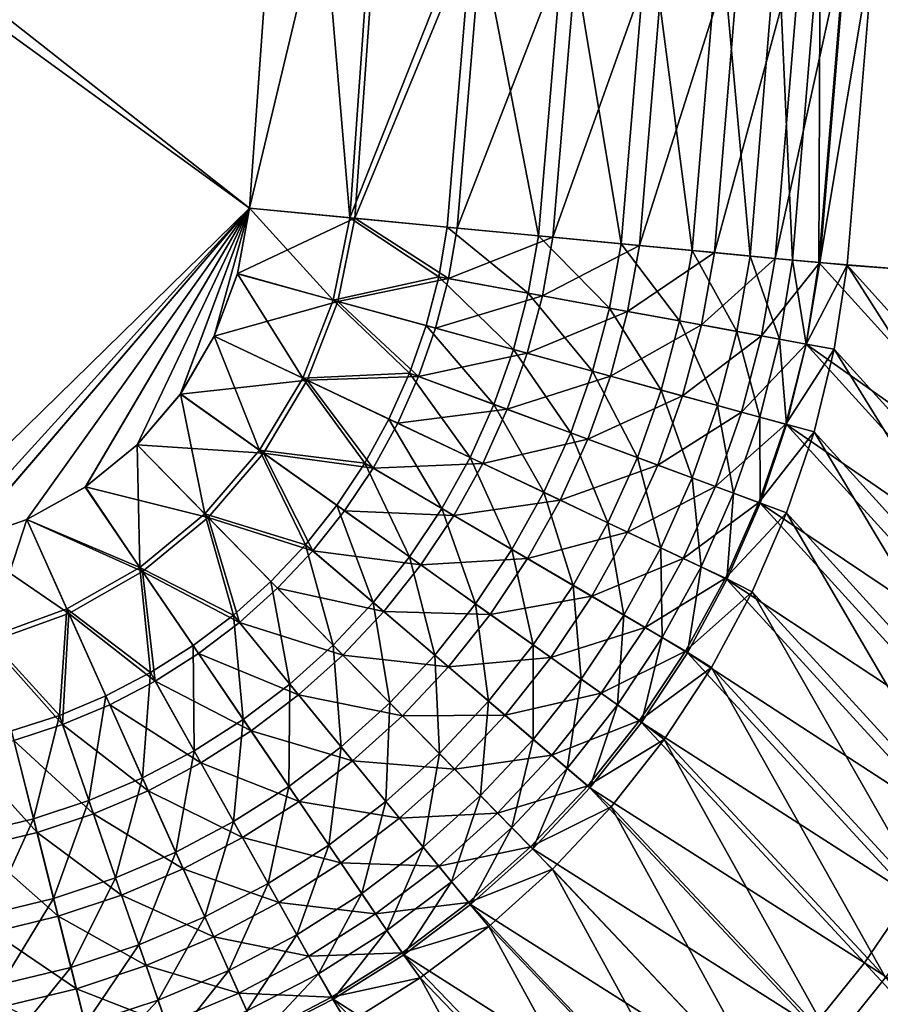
# Model space of a CAD drawing. Header units: metres. Extents: x 0 to 1050, y 0 to 700.
# Tile 30 of 50: x 823 to 912, y 136 to 238. Entities that reach past the tile are written whole.
import ezdxf

# ---------------------------------------------------------------- set-up
doc = ezdxf.new("R2010")
doc.units = ezdxf.units.M

msp = doc.modelspace()

# ---------------------------------------------------------------- linework, layer by layer
at = {"layer": 'None'}
for points in [[(846.656677, 218.086945, -350), (716.386536, 320.448517, -350), (810.333679, 182.5448, -350)], [(846.656677, 218.086945, -350), (851.367981, 283.968689, -350), (716.386536, 320.448517, -350)], [(851.36261, 283.897125, -353), (846.656677, 218.086914, -353), (711.188721, 316.646027, -353)], [(846.656677, 218.086914, -353), (810.333679, 182.5448, -353), (711.188721, 316.646027, -353)], [(851.367981, 283.968689, -350), (846.656677, 218.086945, -350), (857.028442, 217.09668, -349.08847)], [(846.656677, 218.086914, -353), (851.36261, 283.897125, -353), (862.277588, 283.449066, -352.040649)], [(857.530151, 217.048782, -352.045868), (846.656677, 218.086914, -353), (862.277588, 283.449066, -352.040649)], [(861.758057, 283.473816, -349.086334), (851.367981, 283.968689, -350), (857.028442, 217.09668, -349.08847)], [(861.758057, 283.473816, -349.086334), (857.028442, 217.09668, -349.08847), (869.873108, 249.535004, -346.381561)], [(857.530151, 217.048782, -352.045868), (862.277588, 283.449066, -352.040649), (870.896545, 249.461823, -349.200623)], [(956.831421, 208.331894, -8.263518), (960.556335, 255.43721, -8.263518), (908.342224, 246.785065, -300.418884)], [(963.080627, 255.46814, -11.263518), (959.36438, 208.377533, -11.263518), (911.289124, 246.574326, -300.93985)], [(857.028442, 217.09668, -349.08847), (867.085022, 216.136536, -346.381561), (869.873108, 249.535004, -346.381561)], [(868.106445, 216.039017, -349.200623), (857.530151, 217.048782, -352.045868), (870.896545, 249.461823, -349.200623)], [(869.873108, 249.535004, -346.381561), (867.085022, 216.136536, -346.381561), (876.520874, 215.235641, -341.961517)], [(868.106445, 216.039017, -349.200623), (870.896545, 249.461823, -349.200623), (880.827515, 248.751633, -344.556213)], [(879.331177, 248.858643, -341.958313), (869.873108, 249.535004, -346.381561), (876.520874, 215.235641, -341.961517)], [(878.01825, 215.092682, -344.55719), (868.106445, 216.039017, -349.200623), (880.827515, 248.751633, -344.556213)], [(879.331177, 248.858643, -341.958313), (876.520874, 215.235641, -341.961517), (885.049377, 214.421402, -335.962677)], [(878.01825, 215.092682, -344.55719), (880.827515, 248.751633, -344.556213), (889.796631, 248.110245, -338.260803)], [(887.873169, 248.247787, -335.962677), (879.331177, 248.858643, -341.958313), (885.049377, 214.421402, -335.962677)], [(886.968994, 214.238113, -338.260803), (878.01825, 215.092682, -344.55719), (889.796631, 248.110245, -338.260803)], [(887.873169, 248.247787, -335.962677), (885.049377, 214.421402, -335.962677), (892.411316, 213.718521, -328.567261)], [(886.968994, 214.238113, -338.260803), (889.796631, 248.110245, -338.260803), (897.538086, 247.556641, -330.498596)], [(894.695923, 213.500397, -330.499298), (886.968994, 214.238113, -338.260803), (897.538086, 247.556641, -330.498596)], [(895.246033, 247.720551, -328.570068), (887.873169, 248.247787, -335.962677), (892.411316, 213.718521, -328.567261)], [(895.246033, 247.720551, -328.570068), (892.411316, 213.718521, -328.567261), (898.382996, 213.148376, -320)], [(894.695923, 213.500397, -330.499298), (897.538086, 247.556641, -330.498596), (903.824829, 247.107071, -321.5)], [(901.233337, 247.292389, -320), (895.246033, 247.720551, -328.570068), (898.382996, 213.148376, -320)], [(900.969299, 212.901443, -321.5), (894.695923, 213.500397, -330.499298), (903.824829, 247.107071, -321.5)], [(901.233337, 247.292389, -320), (898.382996, 213.148376, -320), (902.78302, 212.728287, -310.52121)], [(900.969299, 212.901443, -321.5), (903.824829, 247.107071, -321.5), (908.454895, 246.775955, -311.529297)], [(905.595215, 212.459793, -311.531097), (900.969299, 212.901443, -321.5), (908.454895, 246.775955, -311.529297)], [(905.642944, 246.977051, -310.504089), (901.233337, 247.292389, -320), (902.78302, 212.728287, -310.52121)], [(902.78302, 212.728287, -310.52121), (905.477661, 212.471039, -300.418915), (905.642944, 246.977051, -310.504089)], [(905.477661, 212.471039, -300.418915), (908.342224, 246.785065, -300.418884), (905.642944, 246.977051, -310.504089)], [(908.342224, 246.785065, -300.418884), (905.477661, 212.471039, -300.418915), (956.831421, 208.331894, -8.263518)], [(908.454895, 246.775955, -311.529297), (911.289124, 246.574326, -300.93985), (905.595215, 212.459793, -311.531097)], [(911.289124, 246.574326, -300.93985), (908.418701, 212.190216, -300.93985), (905.595215, 212.459793, -311.531097)], [(911.289124, 246.574326, -300.93985), (959.36438, 208.377533, -11.263518), (908.418701, 212.190216, -300.93985)], [(814.897278, 183.145325, -350), (846.656677, 218.086945, -350), (810.333679, 182.5448, -350)], [(817.102295, 183.635345, -353), (810.333679, 182.5448, -353), (846.656677, 218.086914, -353)], [(814.897278, 183.145325, -350), (817.140991, 183.64064, -350), (846.656677, 218.086945, -350)], [(846.656677, 218.086914, -353), (823.643188, 185.898315, -353), (817.102295, 183.635345, -353)], [(817.140991, 183.64064, -350), (823.658997, 185.898819, -350), (846.656677, 218.086945, -350)], [(829.696167, 189.264359, -353), (823.643188, 185.898315, -353), (846.656677, 218.086914, -353)], [(846.656677, 218.086945, -350), (823.658997, 185.898819, -350), (829.682495, 189.257736, -350)], [(829.682495, 189.257736, -350), (835.031982, 193.635544, -350), (846.656677, 218.086945, -350)], [(835.034729, 193.63269, -353), (829.696167, 189.264359, -353), (846.656677, 218.086914, -353)], [(835.031982, 193.635544, -350), (839.524902, 198.888687, -350), (846.656677, 218.086945, -350)], [(846.656677, 218.086914, -353), (839.518066, 198.875061, -353), (835.034729, 193.63269, -353)], [(843.014771, 204.853439, -353), (839.518066, 198.875061, -353), (846.656677, 218.086914, -353)], [(846.656677, 218.086945, -350), (839.524902, 198.888687, -350), (843.01709, 204.843567, -350)], [(845.419312, 211.343658, -353), (843.014771, 204.853439, -353), (846.656677, 218.086914, -353)], [(843.01709, 204.843567, -350), (845.413147, 211.305023, -350), (846.656677, 218.086945, -350)], [(846.656677, 218.086945, -350), (845.413147, 211.305023, -350), (855.286926, 208.595001, -349.115112)], [(845.419312, 211.343658, -353), (846.656677, 218.086914, -353), (857.530151, 217.048782, -352.045868)], [(857.028442, 217.09668, -349.08847), (846.656677, 218.086945, -350), (855.286926, 208.595001, -349.115112)], [(855.78064, 208.459412, -352.070862), (845.419312, 211.343658, -353), (857.530151, 217.048782, -352.045868)], [(857.028442, 217.09668, -349.08847), (855.286926, 208.595001, -349.115112), (866.204102, 211.00206, -346.441528)], [(855.78064, 208.459412, -352.070862), (857.530151, 217.048782, -352.045868), (867.2052, 210.818619, -349.263611)], [(867.085022, 216.136536, -346.381561), (857.028442, 217.09668, -349.08847), (866.204102, 211.00206, -346.441528)], [(857.530151, 217.048782, -352.045868), (868.106445, 216.039017, -349.200623), (867.2052, 210.818619, -349.263611)], [(867.085022, 216.136536, -346.381561), (866.204102, 211.00206, -346.441528), (875.468384, 209.304657, -342.089966)], [(876.520874, 215.235641, -341.961517), (867.085022, 216.136536, -346.381561), (875.468384, 209.304657, -342.089966)], [(867.2052, 210.818619, -349.263611), (868.106445, 216.039017, -349.200623), (878.01825, 215.092682, -344.55719)], [(867.2052, 210.818619, -349.263611), (878.01825, 215.092682, -344.55719), (876.932678, 209.036346, -344.694489)], [(876.520874, 215.235641, -341.961517), (875.468384, 209.304657, -342.089966), (883.851074, 207.768417, -336.188324)], [(885.049377, 214.421402, -335.962677), (876.520874, 215.235641, -341.961517), (883.851074, 207.768417, -336.188324)], [(878.01825, 215.092682, -344.55719), (886.968994, 214.238113, -338.260803), (876.932678, 209.036346, -344.694489)], [(876.932678, 209.036346, -344.694489), (886.968994, 214.238113, -338.260803), (885.734497, 207.423294, -338.497742)], [(885.049377, 214.421402, -335.962677), (883.851074, 207.768417, -336.188324), (891.10791, 206.438004, -328.906372)], [(892.411316, 213.718521, -328.567261), (885.049377, 214.421402, -335.962677), (891.10791, 206.438004, -328.906372)], [(886.968994, 214.238113, -338.260803), (894.695923, 213.500397, -330.499298), (885.734497, 207.423294, -338.497742)], [(885.734497, 207.423294, -338.497742), (894.695923, 213.500397, -330.499298), (893.354187, 206.026352, -330.851715)], [(892.411316, 213.718521, -328.567261), (891.10791, 206.438004, -328.906372), (897.029602, 205.351685, -320.456696)], [(898.382996, 213.148376, -320), (892.411316, 213.718521, -328.567261), (897.029602, 205.351685, -320.456696)], [(894.695923, 213.500397, -330.499298), (900.969299, 212.901443, -321.5), (893.354187, 206.026352, -330.851715)], [(893.354187, 206.026352, -330.851715), (900.969299, 212.901443, -321.5), (899.572021, 204.885712, -321.979553)], [(898.382996, 213.148376, -320), (897.029602, 205.351685, -320.456696), (901.429504, 204.54364, -311.083252)], [(902.78302, 212.728287, -310.52121), (898.382996, 213.148376, -320), (901.429504, 204.54364, -311.083252)], [(900.969299, 212.901443, -321.5), (905.595215, 212.459793, -311.531097), (899.572021, 204.885712, -321.979553)], [(899.572021, 204.885712, -321.979553), (905.595215, 212.459793, -311.531097), (904.191895, 204.037262, -312.137421)], [(901.429504, 204.54364, -311.083252), (904.176086, 204.03334, -301.112976), (902.78302, 212.728287, -310.52121)], [(904.176086, 204.03334, -301.112976), (905.477661, 212.471039, -300.418915), (902.78302, 212.728287, -310.52121)], [(905.477661, 212.471039, -300.418915), (904.176086, 204.03334, -301.112976), (929.132263, 186.427917, -151.757828)], [(905.595215, 212.459793, -311.531097), (908.418701, 212.190216, -300.93985), (904.191895, 204.037262, -312.137421)], [(904.191895, 204.037262, -312.137421), (908.418701, 212.190216, -300.93985), (907.080261, 203.531128, -301.666138)], [(905.477661, 212.471039, -300.418915), (929.132263, 186.427917, -151.757828), (956.831421, 208.331894, -8.263518)], [(907.080261, 203.531128, -301.666138), (908.418701, 212.190216, -300.93985), (930.353027, 177.819626, -154.600739)], [(959.36438, 208.377533, -11.263518), (954.177673, 161.501785, -11.263506), (908.418701, 212.190216, -300.93985)], [(908.418701, 212.190216, -300.93985), (954.177673, 161.501785, -11.263506), (930.353027, 177.819626, -154.600739)], [(843.014771, 204.853439, -353), (845.419312, 211.343658, -353), (855.78064, 208.459412, -352.070862)], [(845.413147, 211.305023, -350), (843.01709, 204.843567, -350), (852.161438, 200.512878, -349.136261)], [(855.286926, 208.595001, -349.115112), (845.413147, 211.305023, -350), (852.161438, 200.512878, -349.136261)], [(866.204102, 211.00206, -346.441528), (855.286926, 208.595001, -349.115112), (864.90094, 205.95636, -346.494415)], [(855.78064, 208.459412, -352.070862), (867.2052, 210.818619, -349.263611), (865.875305, 205.688828, -349.319122)], [(866.204102, 211.00206, -346.441528), (864.90094, 205.95636, -346.494415), (873.929016, 203.478531, -342.206055)], [(867.2052, 210.818619, -349.263611), (876.932678, 209.036346, -344.694489), (865.875305, 205.688828, -349.319122)], [(875.468384, 209.304657, -342.089966), (866.204102, 211.00206, -346.441528), (873.929016, 203.478531, -342.206055)], [(876.932678, 209.036346, -344.694489), (875.354797, 203.087097, -344.816376), (865.875305, 205.688828, -349.319122)], [(875.468384, 209.304657, -342.089966), (873.929016, 203.478531, -342.206055), (882.111511, 201.232773, -336.387299)], [(875.354797, 203.087097, -344.816376), (876.932678, 209.036346, -344.694489), (885.734497, 207.423294, -338.497742)], [(883.851074, 207.768417, -336.188324), (875.468384, 209.304657, -342.089966), (882.111511, 201.232773, -336.387299)], [(852.61853, 200.296158, -352.093079), (843.014771, 204.853439, -353), (855.78064, 208.459412, -352.070862)], [(855.286926, 208.595001, -349.115112), (852.161438, 200.512878, -349.136261), (863.187073, 201.043518, -346.539734)], [(852.61853, 200.296158, -352.093079), (855.78064, 208.459412, -352.070862), (864.12854, 200.694427, -349.36673)], [(855.286926, 208.595001, -349.115112), (863.187073, 201.043518, -346.539734), (864.90094, 205.95636, -346.494415)], [(864.12854, 200.694427, -349.36673), (855.78064, 208.459412, -352.070862), (865.875305, 205.688828, -349.319122)], [(883.851074, 207.768417, -336.188324), (882.111511, 201.232773, -336.387299), (889.213684, 199.283524, -329.203033)], [(891.10791, 206.438004, -328.906372), (883.851074, 207.768417, -336.188324), (889.213684, 199.283524, -329.203033)], [(883.946411, 200.729034, -338.706665), (875.354797, 203.087097, -344.816376), (885.734497, 207.423294, -338.497742)], [(885.734497, 207.423294, -338.497742), (893.354187, 206.026352, -330.851715), (883.946411, 200.729034, -338.706665)], [(864.90094, 205.95636, -346.494415), (863.187073, 201.043518, -346.539734), (871.919617, 197.807205, -342.305542)], [(865.875305, 205.688828, -349.319122), (875.354797, 203.087097, -344.816376), (864.12854, 200.694427, -349.36673)], [(873.929016, 203.478531, -342.206055), (864.90094, 205.95636, -346.494415), (871.919617, 197.807205, -342.305542)], [(893.354187, 206.026352, -330.851715), (891.403687, 198.682312, -331.163177), (883.946411, 200.729034, -338.706665)], [(891.10791, 206.438004, -328.906372), (889.213684, 199.283524, -329.203033), (895.033752, 197.686157, -320.859741)], [(897.029602, 205.351685, -320.456696), (891.10791, 206.438004, -328.906372), (895.033752, 197.686157, -320.859741)], [(891.403687, 198.682312, -331.163177), (893.354187, 206.026352, -330.851715), (899.572021, 204.885712, -321.979553)], [(839.518066, 198.875061, -353), (843.014771, 204.853439, -353), (852.61853, 200.296158, -352.093079)], [(843.01709, 204.843567, -350), (839.524902, 198.888687, -350), (847.70282, 193.065781, -349.149109)], [(852.161438, 200.512878, -349.136261), (843.01709, 204.843567, -350), (847.70282, 193.065781, -349.149109)], [(897.514771, 197.005066, -322.40274), (891.403687, 198.682312, -331.163177), (899.572021, 204.885712, -321.979553)], [(897.029602, 205.351685, -320.456696), (895.033752, 197.686157, -320.859741), (899.391174, 196.490234, -311.594696)], [(901.429504, 204.54364, -311.083252), (897.029602, 205.351685, -320.456696), (899.391174, 196.490234, -311.594696)], [(899.572021, 204.885712, -321.979553), (904.191895, 204.037262, -312.137421), (897.514771, 197.005066, -322.40274)], [(904.191895, 204.037262, -312.137421), (902.090027, 195.749329, -312.674438), (897.514771, 197.005066, -322.40274)], [(899.391174, 196.490234, -311.594696), (902.153687, 195.716858, -301.727173), (901.429504, 204.54364, -311.083252)], [(902.153687, 195.716858, -301.727173), (904.176086, 204.03334, -301.112976), (901.429504, 204.54364, -311.083252)], [(904.191895, 204.037262, -312.137421), (907.080261, 203.531128, -301.666138), (902.090027, 195.749329, -312.674438)], [(904.176086, 204.03334, -301.112976), (902.153687, 195.716858, -301.727173), (927.644836, 178.191849, -152.879562)], [(904.176086, 204.03334, -301.112976), (927.644836, 178.191849, -152.879562), (929.132263, 186.427917, -151.757828)], [(875.354797, 203.087097, -344.816376), (873.297729, 197.29628, -344.920837), (864.12854, 200.694427, -349.36673)], [(873.929016, 203.478531, -342.206055), (871.919617, 197.807205, -342.305542), (879.84552, 194.86998, -336.557892)], [(873.297729, 197.29628, -344.920837), (875.354797, 203.087097, -344.816376), (883.946411, 200.729034, -338.706665)], [(882.111511, 201.232773, -336.387299), (873.929016, 203.478531, -342.206055), (879.84552, 194.86998, -336.557892)], [(907.080261, 203.531128, -301.666138), (904.993469, 194.980087, -302.30957), (902.090027, 195.749329, -312.674438)], [(904.993469, 194.980087, -302.30957), (907.080261, 203.531128, -301.666138), (928.107544, 169.451813, -155.618118)], [(928.107544, 169.451813, -155.618118), (907.080261, 203.531128, -301.666138), (930.353027, 177.819626, -154.600739)], [(852.161438, 200.512878, -349.136261), (861.070496, 196.292618, -346.577209), (863.187073, 201.043518, -346.539734)], [(861.973083, 195.864868, -349.406067), (852.61853, 200.296158, -352.093079), (864.12854, 200.694427, -349.36673)], [(863.187073, 201.043518, -346.539734), (861.070496, 196.292618, -346.577209), (869.449768, 192.323364, -342.387817)], [(864.12854, 200.694427, -349.36673), (873.297729, 197.29628, -344.920837), (861.973083, 195.864868, -349.406067)], [(871.919617, 197.807205, -342.305542), (863.187073, 201.043518, -346.539734), (869.449768, 192.323364, -342.387817)], [(881.619873, 194.212173, -338.885773), (873.297729, 197.29628, -344.920837), (883.946411, 200.729034, -338.706665)], [(882.111511, 201.232773, -336.387299), (879.84552, 194.86998, -336.557892), (886.740356, 192.315002, -329.457458)], [(883.946411, 200.729034, -338.706665), (891.403687, 198.682312, -331.163177), (881.619873, 194.212173, -338.885773)], [(889.213684, 199.283524, -329.203033), (882.111511, 201.232773, -336.387299), (886.740356, 192.315002, -329.457458)], [(848.111755, 192.774429, -352.106567), (839.518066, 198.875061, -353), (852.61853, 200.296158, -352.093079)], [(852.161438, 200.512878, -349.136261), (847.70282, 193.065781, -349.149109), (858.560852, 191.73027, -346.606567)], [(848.111755, 192.774429, -352.106567), (852.61853, 200.296158, -352.093079), (859.418701, 191.22699, -349.43689)], [(861.070496, 196.292618, -346.577209), (852.161438, 200.512878, -349.136261), (858.560852, 191.73027, -346.606567)], [(852.61853, 200.296158, -352.093079), (861.973083, 195.864868, -349.406067), (859.418701, 191.22699, -349.43689)], [(839.524902, 198.888687, -350), (835.031982, 193.635544, -350), (842.038269, 186.475296, -349.153412)], [(835.034729, 193.63269, -353), (839.518066, 198.875061, -353), (848.111755, 192.774429, -352.106567)], [(847.70282, 193.065781, -349.149109), (839.524902, 198.888687, -350), (842.038269, 186.475296, -349.153412)], [(891.403687, 198.682312, -331.163177), (888.859436, 191.529419, -331.430328), (881.619873, 194.212173, -338.885773)], [(889.213684, 199.283524, -329.203033), (886.740356, 192.315002, -329.457458), (892.410645, 190.213974, -321.20575)], [(888.859436, 191.529419, -331.430328), (891.403687, 198.682312, -331.163177), (897.514771, 197.005066, -322.40274)], [(895.033752, 197.686157, -320.859741), (889.213684, 199.283524, -329.203033), (892.410645, 190.213974, -321.20575)], [(871.919617, 197.807205, -342.305542), (869.449768, 192.323364, -342.387817), (877.063843, 188.716583, -336.698975)], [(879.84552, 194.86998, -336.557892), (871.919617, 197.807205, -342.305542), (877.063843, 188.716583, -336.698975)], [(895.033752, 197.686157, -320.859741), (892.410645, 190.213974, -321.20575), (896.683167, 188.631165, -312.034241)], [(899.391174, 196.490234, -311.594696), (895.033752, 197.686157, -320.859741), (896.683167, 188.631165, -312.034241)], [(873.297729, 197.29628, -344.920837), (870.771301, 191.697113, -345.007172), (861.973083, 195.864868, -349.406067)], [(870.771301, 191.697113, -345.007172), (873.297729, 197.29628, -344.920837), (881.619873, 194.212173, -338.885773)], [(894.813232, 189.323334, -322.766052), (888.859436, 191.529419, -331.430328), (897.514771, 197.005066, -322.40274)], [(897.514771, 197.005066, -322.40274), (902.090027, 195.749329, -312.674438), (894.813232, 189.323334, -322.766052)], [(896.683167, 188.631165, -312.034241), (899.421631, 187.58551, -302.255798), (899.391174, 196.490234, -311.594696)], [(899.421631, 187.58551, -302.255798), (902.153687, 195.716858, -301.727173), (899.391174, 196.490234, -311.594696)], [(861.070496, 196.292618, -346.577209), (858.560852, 191.73027, -346.606567), (866.530579, 187.056702, -342.452301)], [(861.973083, 195.864868, -349.406067), (870.771301, 191.697113, -345.007172), (859.418701, 191.22699, -349.43689)], [(869.449768, 192.323364, -342.387817), (861.070496, 196.292618, -346.577209), (866.530579, 187.056702, -342.452301)], [(902.090027, 195.749329, -312.674438), (899.299377, 187.661362, -313.135956), (894.813232, 189.323334, -322.766052)], [(902.090027, 195.749329, -312.674438), (904.993469, 194.980087, -302.30957), (899.299377, 187.661362, -313.135956)], [(902.153687, 195.716858, -301.727173), (899.421631, 187.58551, -302.255798), (925.464172, 170.068954, -153.867004)], [(902.153687, 195.716858, -301.727173), (925.464172, 170.068954, -153.867004), (927.644836, 178.191849, -152.879562)], [(879.84552, 194.86998, -336.557892), (877.063843, 188.716583, -336.698975), (883.699463, 185.573288, -329.66806)], [(886.740356, 192.315002, -329.457458), (879.84552, 194.86998, -336.557892), (883.699463, 185.573288, -329.66806)], [(904.993469, 194.980087, -302.30957), (902.16333, 186.585602, -302.865204), (899.299377, 187.661362, -313.135956)], [(902.16333, 186.585602, -302.865204), (904.993469, 194.980087, -302.30957), (925.166931, 161.272156, -156.493988)], [(925.166931, 161.272156, -156.493988), (904.993469, 194.980087, -302.30957), (928.107544, 169.451813, -155.618118)], [(835.031982, 193.635544, -350), (829.682495, 189.257736, -350), (835.326111, 180.955566, -349.14917)], [(829.696167, 189.264359, -353), (835.034729, 193.63269, -353), (842.388611, 186.117294, -352.111084)], [(842.038269, 186.475296, -349.153412), (835.031982, 193.635544, -350), (835.326111, 180.955566, -349.14917)], [(842.388611, 186.117294, -352.111084), (835.034729, 193.63269, -353), (848.111755, 192.774429, -352.106567)], [(878.765991, 187.909973, -339.033905), (870.771301, 191.697113, -345.007172), (881.619873, 194.212173, -338.885773)], [(881.619873, 194.212173, -338.885773), (888.859436, 191.529419, -331.430328), (878.765991, 187.909973, -339.033905)], [(847.70282, 193.065781, -349.149109), (842.038269, 186.475296, -349.153412), (852.438782, 183.298767, -346.640411)], [(842.388611, 186.117294, -352.111084), (848.111755, 192.774429, -352.106567), (853.190979, 182.655457, -349.472412)], [(858.560852, 191.73027, -346.606567), (847.70282, 193.065781, -349.149109), (855.676636, 187.388031, -346.627655)], [(847.70282, 193.065781, -349.149109), (852.438782, 183.298767, -346.640411), (855.676636, 187.388031, -346.627655)], [(853.190979, 182.655457, -349.472412), (848.111755, 192.774429, -352.106567), (856.484253, 186.812775, -349.459045)], [(848.111755, 192.774429, -352.106567), (859.418701, 191.22699, -349.43689), (856.484253, 186.812775, -349.459045)], [(858.560852, 191.73027, -346.606567), (855.676636, 187.388031, -346.627655), (863.183289, 182.042831, -342.498718)], [(866.530579, 187.056702, -342.452301), (858.560852, 191.73027, -346.606567), (863.183289, 182.042831, -342.498718)], [(870.771301, 191.697113, -345.007172), (867.786865, 186.319717, -345.07489), (859.418701, 191.22699, -349.43689)], [(869.449768, 192.323364, -342.387817), (866.530579, 187.056702, -342.452301), (873.778992, 182.806, -336.809662)], [(867.786865, 186.319717, -345.07489), (870.771301, 191.697113, -345.007172), (878.765991, 187.909973, -339.033905)], [(877.063843, 188.716583, -336.698975), (869.449768, 192.323364, -342.387817), (873.778992, 182.806, -336.809662)], [(888.859436, 191.529419, -331.430328), (885.733398, 184.609482, -331.651459), (878.765991, 187.909973, -339.033905)], [(886.740356, 192.315002, -329.457458), (883.699463, 185.573288, -329.66806), (889.172546, 182.980682, -321.49234)], [(885.733398, 184.609482, -331.651459), (888.859436, 191.529419, -331.430328), (894.813232, 189.323334, -322.766052)], [(892.410645, 190.213974, -321.20575), (886.740356, 192.315002, -329.457458), (889.172546, 182.980682, -321.49234)], [(859.418701, 191.22699, -349.43689), (867.786865, 186.319717, -345.07489), (856.484253, 186.812775, -349.459045)], [(892.410645, 190.213974, -321.20575), (889.172546, 182.980682, -321.49234), (893.317688, 181.01712, -312.398682)], [(896.683167, 188.631165, -312.034241), (892.410645, 190.213974, -321.20575), (893.317688, 181.01712, -312.398682)], [(823.643188, 185.898315, -353), (829.696167, 189.264359, -353), (835.608459, 180.540359, -352.106598)], [(835.326111, 180.955566, -349.14917), (829.682495, 189.257736, -350), (823.658997, 185.898819, -350)], [(835.608459, 180.540359, -352.106598), (829.696167, 189.264359, -353), (842.388611, 186.117294, -352.111084)], [(877.063843, 188.716583, -336.698975), (873.778992, 182.806, -336.809662), (880.104858, 179.096161, -329.833405)], [(883.699463, 185.573288, -329.66806), (877.063843, 188.716583, -336.698975), (880.104858, 179.096161, -329.833405)], [(891.480103, 181.887238, -323.066956), (885.733398, 184.609482, -331.651459), (894.813232, 189.323334, -322.766052)], [(894.813232, 189.323334, -322.766052), (899.299377, 187.661362, -313.135956), (891.480103, 181.887238, -323.066956)], [(893.317688, 181.01712, -312.398682), (895.997009, 179.702255, -302.694275), (896.683167, 188.631165, -312.034241)], [(895.997009, 179.702255, -302.694275), (899.421631, 187.58551, -302.255798), (896.683167, 188.631165, -312.034241)], [(855.676636, 187.388031, -346.627655), (852.438782, 183.298767, -346.640411), (859.431824, 177.318909, -342.526794)], [(863.183289, 182.042831, -342.498718), (855.676636, 187.388031, -346.627655), (859.431824, 177.318909, -342.526794)], [(875.397705, 181.856461, -339.150146), (867.786865, 186.319717, -345.07489), (878.765991, 187.909973, -339.033905)], [(878.765991, 187.909973, -339.033905), (885.733398, 184.609482, -331.651459), (875.397705, 181.856461, -339.150146)], [(899.299377, 187.661362, -313.135956), (895.83252, 179.825485, -313.518616), (891.480103, 181.887238, -323.066956)], [(899.299377, 187.661362, -313.135956), (902.16333, 186.585602, -302.865204), (895.83252, 179.825485, -313.518616)], [(899.421631, 187.58551, -302.255798), (895.997009, 179.702255, -302.694275), (922.608826, 162.128754, -154.717117)], [(899.421631, 187.58551, -302.255798), (922.608826, 162.128754, -154.717117), (925.464172, 170.068954, -153.867004)], [(842.038269, 186.475296, -349.153412), (835.326111, 180.955566, -349.14917), (844.987976, 176.008408, -346.640472)], [(848.868225, 179.495316, -346.644684), (842.038269, 186.475296, -349.153412), (844.987976, 176.008408, -346.640472)], [(842.038269, 186.475296, -349.153412), (848.868225, 179.495316, -346.644684), (852.438782, 183.298767, -346.640411)], [(856.484253, 186.812775, -349.459045), (864.366211, 181.200302, -345.123657), (853.190979, 182.655457, -349.472412)], [(867.786865, 186.319717, -345.07489), (864.366211, 181.200302, -345.123657), (856.484253, 186.812775, -349.459045)], [(866.530579, 187.056702, -342.452301), (863.183289, 182.042831, -342.498718), (870.014954, 177.178116, -336.889404)], [(864.366211, 181.200302, -345.123657), (867.786865, 186.319717, -345.07489), (875.397705, 181.856461, -339.150146)], [(873.778992, 182.806, -336.809662), (866.530579, 187.056702, -342.452301), (870.014954, 177.178116, -336.889404)], [(902.16333, 186.585602, -302.865204), (898.61908, 178.429214, -303.327942), (895.83252, 179.825485, -313.518616)], [(898.61908, 178.429214, -303.327942), (902.16333, 186.585602, -302.865204), (921.551208, 153.35141, -157.219925)], [(921.551208, 153.35141, -157.219925), (902.16333, 186.585602, -302.865204), (925.166931, 161.272156, -156.493988)], [(817.102295, 183.635345, -353), (823.643188, 185.898315, -353), (827.990601, 176.198135, -352.09314)], [(819.635803, 173.710373, -349.115112), (823.658997, 185.898819, -350), (817.140991, 183.64064, -350)], [(819.635803, 173.710373, -349.115112), (827.783813, 176.659866, -349.136322), (823.658997, 185.898819, -350)], [(827.990601, 176.198135, -352.09314), (823.643188, 185.898315, -353), (835.608459, 180.540359, -352.106598)], [(827.783813, 176.659866, -349.136322), (835.326111, 180.955566, -349.14917), (823.658997, 185.898819, -350)], [(835.608459, 180.540359, -352.106598), (842.388611, 186.117294, -352.111084), (845.614746, 175.242416, -349.472473)], [(849.559998, 178.7883, -349.476929), (842.388611, 186.117294, -352.111084), (853.190979, 182.655457, -349.472412)], [(842.388611, 186.117294, -352.111084), (849.559998, 178.7883, -349.476929), (845.614746, 175.242416, -349.472473)], [(883.699463, 185.573288, -329.66806), (880.104858, 179.096161, -329.833405), (885.334229, 176.029205, -321.71756)], [(889.172546, 182.980682, -321.49234), (883.699463, 185.573288, -329.66806), (885.334229, 176.029205, -321.71756)], [(885.733398, 184.609482, -331.651459), (882.039856, 177.961121, -331.825073), (875.397705, 181.856461, -339.150146)], [(882.039856, 177.961121, -331.825073), (885.733398, 184.609482, -331.651459), (891.480103, 181.887238, -323.066956)], [(819.76062, 173.213882, -352.070892), (817.102295, 183.635345, -353), (827.990601, 176.198135, -352.09314)], [(852.438782, 183.298767, -346.640411), (848.868225, 179.495316, -346.644684), (855.300171, 172.922058, -342.536224)], [(859.431824, 177.318909, -342.526794), (852.438782, 183.298767, -346.640411), (855.300171, 172.922058, -342.536224)], [(853.190979, 182.655457, -349.472412), (860.533691, 176.376602, -345.153107), (849.559998, 178.7883, -349.476929)], [(864.366211, 181.200302, -345.123657), (860.533691, 176.376602, -345.153107), (853.190979, 182.655457, -349.472412)], [(873.778992, 182.806, -336.809662), (870.014954, 177.178116, -336.889404), (875.983215, 172.92804, -329.952606)], [(880.104858, 179.096161, -329.833405), (873.778992, 182.806, -336.809662), (875.983215, 172.92804, -329.952606)], [(889.172546, 182.980682, -321.49234), (885.334229, 176.029205, -321.71756), (889.310486, 173.696945, -312.685333)], [(893.317688, 181.01712, -312.398682), (889.172546, 182.980682, -321.49234), (889.310486, 173.696945, -312.685333)], [(863.183289, 182.042831, -342.498718), (859.431824, 177.318909, -342.526794), (865.798645, 171.874466, -336.937653)], [(870.014954, 177.178116, -336.889404), (863.183289, 182.042831, -342.498718), (865.798645, 171.874466, -336.937653)], [(871.53949, 176.092331, -339.233856), (864.366211, 181.200302, -345.123657), (875.397705, 181.856461, -339.150146)], [(875.397705, 181.856461, -339.150146), (882.039856, 177.961121, -331.825073), (871.53949, 176.092331, -339.233856)], [(887.530701, 174.740784, -323.303406), (882.039856, 177.961121, -331.825073), (891.480103, 181.887238, -323.066956)], [(891.480103, 181.887238, -323.066956), (895.83252, 179.825485, -313.518616), (887.530701, 174.740784, -323.303406)], [(836.425293, 170.071198, -346.606689), (835.326111, 180.955566, -349.14917), (827.783813, 176.659866, -349.136322)], [(827.990601, 176.198135, -352.09314), (835.608459, 180.540359, -352.106598), (836.90979, 169.202606, -349.437012)], [(844.987976, 176.008408, -346.640472), (835.326111, 180.955566, -349.14917), (840.829224, 172.860321, -346.627777)], [(835.326111, 180.955566, -349.14917), (836.425293, 170.071198, -346.606689), (840.829224, 172.860321, -346.627777)], [(836.90979, 169.202606, -349.437012), (835.608459, 180.540359, -352.106598), (841.38678, 172.040359, -349.459137)], [(835.608459, 180.540359, -352.106598), (845.614746, 175.242416, -349.472473), (841.38678, 172.040359, -349.459137)], [(860.533691, 176.376602, -345.153107), (864.366211, 181.200302, -345.123657), (871.53949, 176.092331, -339.233856)], [(889.310486, 173.696945, -312.685333), (891.902771, 172.128632, -303.039185), (893.317688, 181.01712, -312.398682)], [(891.902771, 172.128632, -303.039185), (895.997009, 179.702255, -302.694275), (893.317688, 181.01712, -312.398682)], [(848.868225, 179.495316, -346.644684), (844.987976, 176.008408, -346.640472), (850.814453, 168.887054, -342.526886)], [(855.300171, 172.922058, -342.536224), (848.868225, 179.495316, -346.644684), (850.814453, 168.887054, -342.526886)], [(895.83252, 179.825485, -313.518616), (891.70575, 172.291901, -313.81958), (887.530701, 174.740784, -323.303406)], [(895.83252, 179.825485, -313.518616), (898.61908, 178.429214, -303.327942), (891.70575, 172.291901, -313.81958)], [(895.997009, 179.702255, -302.694275), (891.902771, 172.128632, -303.039185), (919.098145, 154.439926, -155.421707)], [(895.997009, 179.702255, -302.694275), (919.098145, 154.439926, -155.421707), (922.608826, 162.128754, -154.717117)], [(849.559998, 178.7883, -349.476929), (856.313599, 171.886383, -345.163055), (845.614746, 175.242416, -349.472473)], [(860.533691, 176.376602, -345.153107), (856.313599, 171.886383, -345.163055), (849.559998, 178.7883, -349.476929)], [(880.104858, 179.096161, -329.833405), (875.983215, 172.92804, -329.952606), (880.924866, 169.408737, -321.879974)], [(885.334229, 176.029205, -321.71756), (880.104858, 179.096161, -329.833405), (880.924866, 169.408737, -321.879974)], [(898.61908, 178.429214, -303.327942), (894.393188, 170.596542, -303.692719), (891.70575, 172.291901, -313.81958)], [(894.393188, 170.596542, -303.692719), (898.61908, 178.429214, -303.327942), (917.283264, 145.756454, -157.788589)], [(917.283264, 145.756454, -157.788589), (898.61908, 178.429214, -303.327942), (921.551208, 153.35141, -157.219925)], [(859.431824, 177.318909, -342.526794), (855.300171, 172.922058, -342.536224), (861.156921, 166.9366, -336.953918)], [(865.798645, 171.874466, -336.937653), (859.431824, 177.318909, -342.526794), (861.156921, 166.9366, -336.953918)], [(870.014954, 177.178116, -336.889404), (865.798645, 171.874466, -336.937653), (871.364258, 167.115005, -330.02475)], [(875.983215, 172.92804, -329.952606), (870.014954, 177.178116, -336.889404), (871.364258, 167.115005, -330.02475)], [(882.039856, 177.961121, -331.825073), (877.806152, 171.62973, -331.950226), (871.53949, 176.092331, -339.233856)], [(877.806152, 171.62973, -331.950226), (882.039856, 177.961121, -331.825073), (887.530701, 174.740784, -323.303406)], [(827.783813, 176.659866, -349.136322), (819.635803, 173.710373, -349.115112), (827.013794, 165.64827, -346.539825)], [(819.76062, 173.213882, -352.070892), (827.990601, 176.198135, -352.09314), (827.342346, 164.699463, -349.366821)], [(831.809509, 167.661224, -346.577332), (827.783813, 176.659866, -349.136322), (827.013794, 165.64827, -346.539825)], [(827.990601, 176.198135, -352.09314), (832.217529, 166.749588, -349.406189), (827.342346, 164.699463, -349.366821)], [(831.809509, 167.661224, -346.577332), (836.425293, 170.071198, -346.606689), (827.783813, 176.659866, -349.136322)], [(832.217529, 166.749588, -349.406189), (827.990601, 176.198135, -352.09314), (836.90979, 169.202606, -349.437012)], [(856.313599, 171.886383, -345.163055), (860.533691, 176.376602, -345.153107), (867.218811, 170.659943, -339.284546)], [(867.218811, 170.659943, -339.284546), (860.533691, 176.376602, -345.153107), (871.53949, 176.092331, -339.233856)], [(844.987976, 176.008408, -346.640472), (840.829224, 172.860321, -346.627777), (846.010071, 165.239288, -342.498901)], [(845.614746, 175.242416, -349.472473), (851.732605, 167.764999, -345.153229), (841.38678, 172.040359, -349.459137)], [(850.814453, 168.887054, -342.526886), (844.987976, 176.008408, -346.640472), (846.010071, 165.239288, -342.498901)], [(856.313599, 171.886383, -345.163055), (851.732605, 167.764999, -345.153229), (845.614746, 175.242416, -349.472473)], [(871.53949, 176.092331, -339.233856), (877.806152, 171.62973, -331.950226), (867.218811, 170.659943, -339.284546)], [(885.334229, 176.029205, -321.71756), (880.924866, 169.408737, -321.879974), (884.692932, 166.724884, -312.892212)], [(889.310486, 173.696945, -312.685333), (885.334229, 176.029205, -321.71756), (884.692932, 166.724884, -312.892212)], [(882.994873, 167.934448, -323.473969), (877.806152, 171.62973, -331.950226), (887.530701, 174.740784, -323.303406)], [(887.530701, 174.740784, -323.303406), (891.70575, 172.291901, -313.81958), (882.994873, 167.934448, -323.473969)], [(827.013794, 165.64827, -346.539825), (819.635803, 173.710373, -349.115112), (822.064941, 164.041367, -346.494446)], [(822.311218, 163.061432, -349.319183), (819.76062, 173.213882, -352.070892), (827.342346, 164.699463, -349.366821)], [(884.692932, 166.724884, -312.892212), (887.167542, 164.924118, -303.288086), (889.310486, 173.696945, -312.685333)], [(887.167542, 164.924118, -303.288086), (891.902771, 172.128632, -303.039185), (889.310486, 173.696945, -312.685333)], [(840.829224, 172.860321, -346.627777), (836.425293, 170.071198, -346.606689), (840.924622, 162.001831, -342.452515)], [(846.010071, 165.239288, -342.498901), (840.829224, 172.860321, -346.627777), (840.924622, 162.001831, -342.452515)], [(855.300171, 172.922058, -342.536224), (850.814453, 168.887054, -342.526886), (856.119263, 162.403427, -336.937805)], [(861.156921, 166.9366, -336.953918), (855.300171, 172.922058, -342.536224), (856.119263, 162.403427, -336.937805)], [(875.983215, 172.92804, -329.952606), (871.364258, 167.115005, -330.02475), (875.977173, 163.17009, -321.978394)], [(880.924866, 169.408737, -321.879974), (875.983215, 172.92804, -329.952606), (875.977173, 163.17009, -321.978394)], [(891.70575, 172.291901, -313.81958), (886.951355, 165.116394, -314.036804), (882.994873, 167.934448, -323.473969)], [(891.70575, 172.291901, -313.81958), (894.393188, 170.596542, -303.692719), (886.951355, 165.116394, -314.036804)], [(891.902771, 172.128632, -303.039185), (887.167542, 164.924118, -303.288086), (914.954468, 147.067368, -155.973633)], [(891.902771, 172.128632, -303.039185), (914.954468, 147.067368, -155.973633), (919.098145, 154.439926, -155.421707)], [(841.38678, 172.040359, -349.459137), (846.82666, 164.038315, -345.12381), (836.90979, 169.202606, -349.437012)], [(851.732605, 167.764999, -345.153229), (846.82666, 164.038315, -345.12381), (841.38678, 172.040359, -349.459137)], [(851.732605, 167.764999, -345.153229), (856.313599, 171.886383, -345.163055), (862.463196, 165.601654, -339.301605)], [(862.463196, 165.601654, -339.301605), (856.313599, 171.886383, -345.163055), (867.218811, 170.659943, -339.284546)], [(865.798645, 171.874466, -336.937653), (861.156921, 166.9366, -336.953918), (866.277893, 161.703156, -330.049072)], [(871.364258, 167.115005, -330.02475), (865.798645, 171.874466, -336.937653), (866.277893, 161.703156, -330.049072)], [(877.806152, 171.62973, -331.950226), (873.062744, 165.662491, -332.026001), (867.218811, 170.659943, -339.284546)], [(873.062744, 165.662491, -332.026001), (877.806152, 171.62973, -331.950226), (882.994873, 167.934448, -323.473969)], [(836.425293, 170.071198, -346.606689), (831.809509, 167.661224, -346.577332), (835.595764, 159.197723, -342.388031)], [(840.924622, 162.001831, -342.452515), (836.425293, 170.071198, -346.606689), (835.595764, 159.197723, -342.388031)], [(867.218811, 170.659943, -339.284546), (873.062744, 165.662491, -332.026001), (862.463196, 165.601654, -339.301605)], [(894.393188, 170.596542, -303.692719), (889.51825, 163.170898, -303.954651), (886.951355, 165.116394, -314.036804)], [(889.51825, 163.170898, -303.954651), (894.393188, 170.596542, -303.692719), (912.397888, 138.538864, -158.197037)], [(912.397888, 138.538864, -158.197037), (894.393188, 170.596542, -303.692719), (917.283264, 145.756454, -157.788589)], [(836.90979, 169.202606, -349.437012), (841.634094, 160.729797, -345.075134), (832.217529, 166.749588, -349.406189)], [(846.82666, 164.038315, -345.12381), (841.634094, 160.729797, -345.075134), (836.90979, 169.202606, -349.437012)], [(880.924866, 169.408737, -321.879974), (875.977173, 163.17009, -321.978394), (879.50061, 160.156555, -313.017639)], [(884.692932, 166.724884, -312.892212), (880.924866, 169.408737, -321.879974), (879.50061, 160.156555, -313.017639)], [(850.814453, 168.887054, -342.526886), (846.010071, 165.239288, -342.498901), (850.725159, 158.303513, -336.889648)], [(856.119263, 162.403427, -336.937805), (850.814453, 168.887054, -342.526886), (850.725159, 158.303513, -336.889648)], [(831.809509, 167.661224, -346.577332), (827.013794, 165.64827, -346.539825), (830.05957, 156.847488, -342.305725)], [(835.595764, 159.197723, -342.388031), (831.809509, 167.661224, -346.577332), (830.05957, 156.847488, -342.305725)], [(846.82666, 164.038315, -345.12381), (851.732605, 167.764999, -345.153229), (857.302673, 160.957214, -339.284668)], [(857.302673, 160.957214, -339.284668), (851.732605, 167.764999, -345.153229), (862.463196, 165.601654, -339.301605)], [(871.364258, 167.115005, -330.02475), (866.277893, 161.703156, -330.049072), (870.523743, 157.364029, -322.011536)], [(875.977173, 163.17009, -321.978394), (871.364258, 167.115005, -330.02475), (870.523743, 157.364029, -322.011536)], [(877.90625, 161.520325, -323.577301), (873.062744, 165.662491, -332.026001), (882.994873, 167.934448, -323.473969)], [(882.994873, 167.934448, -323.473969), (886.951355, 165.116394, -314.036804), (877.90625, 161.520325, -323.577301)], [(832.217529, 166.749588, -349.406189), (836.193115, 157.862946, -345.007416), (827.342346, 164.699463, -349.366821)], [(841.634094, 160.729797, -345.075134), (836.193115, 157.862946, -345.007416), (832.217529, 166.749588, -349.406189)], [(861.156921, 166.9366, -336.953918), (856.119263, 162.403427, -336.937805), (860.756714, 156.735687, -330.024933)], [(866.277893, 161.703156, -330.049072), (861.156921, 166.9366, -336.953918), (860.756714, 156.735687, -330.024933)], [(879.50061, 160.156555, -313.017639), (881.82666, 158.145981, -303.438507), (884.692932, 166.724884, -312.892212)], [(881.82666, 158.145981, -303.438507), (887.167542, 164.924118, -303.288086), (884.692932, 166.724884, -312.892212)], [(827.013794, 165.64827, -346.539825), (822.064941, 164.041367, -346.494446), (824.346008, 154.961655, -342.206146)], [(830.05957, 156.847488, -342.305725), (827.013794, 165.64827, -346.539825), (824.346008, 154.961655, -342.206146)], [(846.010071, 165.239288, -342.498901), (840.924622, 162.001831, -342.452515), (845.016785, 154.662766, -336.809998)], [(850.725159, 158.303513, -336.889648), (846.010071, 165.239288, -342.498901), (845.016785, 154.662766, -336.809998)], [(862.463196, 165.601654, -339.301605), (867.84021, 160.106537, -332.051514), (857.302673, 160.957214, -339.284668)], [(873.062744, 165.662491, -332.026001), (867.84021, 160.106537, -332.051514), (862.463196, 165.601654, -339.301605)], [(867.84021, 160.106537, -332.051514), (873.062744, 165.662491, -332.026001), (877.90625, 161.520325, -323.577301)], [(886.951355, 165.116394, -314.036804), (881.605835, 158.35611, -314.168518), (877.90625, 161.520325, -323.577301)], [(886.951355, 165.116394, -314.036804), (889.51825, 163.170898, -303.954651), (881.605835, 158.35611, -314.168518)], [(887.167542, 164.924118, -303.288086), (881.82666, 158.145981, -303.438507), (910.211548, 140.061142, -156.370071)], [(887.167542, 164.924118, -303.288086), (910.211548, 140.061142, -156.370071), (914.954468, 147.067368, -155.973633)], [(824.346008, 154.961655, -342.206146), (822.064941, 164.041367, -346.494446), (818.487854, 153.549149, -342.090027)], [(827.342346, 164.699463, -349.366821), (830.540466, 155.458649, -344.921021), (822.311218, 163.061432, -349.319183)], [(836.193115, 157.862946, -345.007416), (830.540466, 155.458649, -344.921021), (827.342346, 164.699463, -349.366821)], [(841.634094, 160.729797, -345.075134), (846.82666, 164.038315, -345.12381), (851.777588, 156.755753, -339.234131)], [(851.777588, 156.755753, -339.234131), (846.82666, 164.038315, -345.12381), (857.302673, 160.957214, -339.284668)], [(817.153809, 161.843246, -349.263611), (822.311218, 163.061432, -349.319183), (824.70636, 153.52774, -344.816467)], [(822.311218, 163.061432, -349.319183), (830.540466, 155.458649, -344.921021), (824.70636, 153.52774, -344.816467)], [(875.977173, 163.17009, -321.978394), (870.523743, 157.364029, -322.011536), (873.76886, 154.047592, -313.059906)], [(879.50061, 160.156555, -313.017639), (875.977173, 163.17009, -321.978394), (873.76886, 154.047592, -313.059906)], [(889.51825, 163.170898, -303.954651), (884.031738, 156.208832, -304.111877), (881.605835, 158.35611, -314.168518)], [(884.031738, 156.208832, -304.111877), (889.51825, 163.170898, -303.954651), (906.932983, 131.746323, -158.443451)], [(906.932983, 131.746323, -158.443451), (889.51825, 163.170898, -303.954651), (912.397888, 138.538864, -158.197037)], [(840.924622, 162.001831, -342.452515), (835.595764, 159.197723, -342.388031), (839.036255, 151.507111, -336.69928)], [(845.016785, 154.662766, -336.809998), (840.924622, 162.001831, -342.452515), (839.036255, 151.507111, -336.69928)], [(856.119263, 162.403427, -336.937805), (850.725159, 158.303513, -336.889648), (854.844604, 152.244293, -329.952911)], [(860.756714, 156.735687, -330.024933), (856.119263, 162.403427, -336.937805), (854.844604, 152.244293, -329.952911)], [(824.70636, 153.52774, -344.816467), (818.724243, 152.079361, -344.694519), (817.153809, 161.843246, -349.263611)], [(857.302673, 160.957214, -339.284668), (862.171936, 155.006088, -332.026184), (851.777588, 156.755753, -339.234131)], [(867.84021, 160.106537, -332.051514), (862.171936, 155.006088, -332.026184), (857.302673, 160.957214, -339.284668)], [(866.277893, 161.703156, -330.049072), (860.756714, 156.735687, -330.024933), (864.600464, 152.038177, -321.978607)], [(870.523743, 157.364029, -322.011536), (866.277893, 161.703156, -330.049072), (864.600464, 152.038177, -321.978607)], [(872.29834, 155.550461, -323.612122), (867.84021, 160.106537, -332.051514), (877.90625, 161.520325, -323.577301)], [(877.90625, 161.520325, -323.577301), (881.605835, 158.35611, -314.168518), (872.29834, 155.550461, -323.612122)], [(836.193115, 157.862946, -345.007416), (841.634094, 160.729797, -345.075134), (845.930908, 153.023788, -339.150482)], [(845.930908, 153.023788, -339.150482), (841.634094, 160.729797, -345.075134), (851.777588, 156.755753, -339.234131)], [(862.171936, 155.006088, -332.026184), (867.84021, 160.106537, -332.051514), (872.29834, 155.550461, -323.612122)], [(873.76886, 154.047592, -313.059906), (875.920898, 151.848206, -303.488831), (879.50061, 160.156555, -313.017639)], [(875.920898, 151.848206, -303.488831), (881.82666, 158.145981, -303.438507), (879.50061, 160.156555, -313.017639)], [(835.595764, 159.197723, -342.388031), (830.05957, 156.847488, -342.305725), (832.823914, 148.859665, -336.558136)], [(839.036255, 151.507111, -336.69928), (835.595764, 159.197723, -342.388031), (832.823914, 148.859665, -336.558136)], [(836.193115, 157.862946, -345.007416), (839.805664, 149.787827, -339.034241), (830.540466, 155.458649, -344.921021)], [(839.805664, 149.787827, -339.034241), (836.193115, 157.862946, -345.007416), (845.930908, 153.023788, -339.150482)], [(850.725159, 158.303513, -336.889648), (845.016785, 154.662766, -336.809998), (848.588318, 148.257706, -329.833832)], [(854.844604, 152.244293, -329.952911), (850.725159, 158.303513, -336.889648), (848.588318, 148.257706, -329.833832)], [(881.605835, 158.35611, -314.168518), (875.705688, 152.068207, -314.212891), (872.29834, 155.550461, -323.612122)], [(881.605835, 158.35611, -314.168518), (884.031738, 156.208832, -304.111877), (875.705688, 152.068207, -314.212891)], [(881.82666, 158.145981, -303.438507), (875.920898, 151.848206, -303.488831), (904.906067, 133.467529, -156.609222)], [(881.82666, 158.145981, -303.438507), (904.906067, 133.467529, -156.609222), (910.211548, 140.061142, -156.370071)], [(830.05957, 156.847488, -342.305725), (824.346008, 154.961655, -342.206146), (826.413452, 146.73233, -336.387482)], [(832.823914, 148.859665, -336.558136), (830.05957, 156.847488, -342.305725), (826.413452, 146.73233, -336.387482)], [(870.523743, 157.364029, -322.011536), (864.600464, 152.038177, -321.978607), (867.536743, 148.450043, -313.017853)], [(873.76886, 154.047592, -313.059906), (870.523743, 157.364029, -322.011536), (867.536743, 148.450043, -313.017853)], [(851.777588, 156.755753, -339.234131), (856.102966, 150.393585, -331.950562), (845.930908, 153.023788, -339.150482)], [(862.171936, 155.006088, -332.026184), (856.102966, 150.393585, -331.950562), (851.777588, 156.755753, -339.234131)], [(860.756714, 156.735687, -330.024933), (854.844604, 152.244293, -329.952911), (858.255737, 147.227264, -321.880371)], [(864.600464, 152.038177, -321.978607), (860.756714, 156.735687, -330.024933), (858.255737, 147.227264, -321.880371)], [(884.031738, 156.208832, -304.111877), (877.973877, 149.750061, -304.164368), (875.705688, 152.068207, -314.212891)], [(877.973877, 149.750061, -304.164368), (884.031738, 156.208832, -304.111877), (900.926147, 125.426575, -158.525986)], [(900.926147, 125.426575, -158.525986), (884.031738, 156.208832, -304.111877), (906.932983, 131.746323, -158.443451)], [(824.346008, 154.961655, -342.206146), (818.487854, 153.549149, -342.090027), (819.841553, 145.135101, -336.188416)], [(826.413452, 146.73233, -336.387482), (824.346008, 154.961655, -342.206146), (819.841553, 145.135101, -336.188416)], [(824.70636, 153.52774, -344.816467), (830.540466, 155.458649, -344.921021), (833.442993, 147.071457, -338.886047)], [(830.540466, 155.458649, -344.921021), (839.805664, 149.787827, -339.034241), (833.442993, 147.071457, -338.886047)], [(856.102966, 150.393585, -331.950562), (862.171936, 155.006088, -332.026184), (866.207947, 150.073715, -323.577515)], [(866.207947, 150.073715, -323.577515), (862.171936, 155.006088, -332.026184), (872.29834, 155.550461, -323.612122)], [(872.29834, 155.550461, -323.612122), (875.705688, 152.068207, -314.212891), (866.207947, 150.073715, -323.577515)], [(845.016785, 154.662766, -336.809998), (839.036255, 151.507111, -336.69928), (842.034607, 144.804733, -329.668488)], [(848.588318, 148.257706, -329.833832), (845.016785, 154.662766, -336.809998), (842.034607, 144.804733, -329.668488)], [(867.536743, 148.450043, -313.017853), (869.496277, 146.080688, -303.43866), (873.76886, 154.047592, -313.059906)], [(869.496277, 146.080688, -303.43866), (875.920898, 151.848206, -303.488831), (873.76886, 154.047592, -313.059906)], [(826.877197, 144.886948, -338.706848), (818.724243, 152.079361, -344.694519), (824.70636, 153.52774, -344.816467)], [(833.442993, 147.071457, -338.886047), (826.877197, 144.886948, -338.706848), (824.70636, 153.52774, -344.816467)], [(845.930908, 153.023788, -339.150482), (849.68103, 146.298508, -331.8255), (839.805664, 149.787827, -339.034241)], [(856.102966, 150.393585, -331.950562), (849.68103, 146.298508, -331.8255), (845.930908, 153.023788, -339.150482)], [(826.877197, 144.886948, -338.706848), (820.145691, 143.244614, -338.497833), (818.724243, 152.079361, -344.694519)], [(854.844604, 152.244293, -329.952911), (848.588318, 148.257706, -329.833832), (851.540955, 142.962875, -321.718048)], [(858.255737, 147.227264, -321.880371), (854.844604, 152.244293, -329.952911), (851.540955, 142.962875, -321.718048)], [(864.600464, 152.038177, -321.978607), (858.255737, 147.227264, -321.880371), (860.857117, 143.401703, -312.892639)], [(867.536743, 148.450043, -313.017853), (864.600464, 152.038177, -321.978607), (860.857117, 143.401703, -312.892639)], [(875.705688, 152.068207, -314.212891), (869.291016, 146.306183, -314.168762), (866.207947, 150.073715, -323.577515)], [(875.705688, 152.068207, -314.212891), (877.973877, 149.750061, -304.164368), (869.291016, 146.306183, -314.168762)], [(875.920898, 151.848206, -303.488831), (869.496277, 146.080688, -303.43866), (899.074585, 127.33284, -156.689346)], [(875.920898, 151.848206, -303.488831), (899.074585, 127.33284, -156.689346), (904.906067, 133.467529, -156.609222)], [(839.036255, 151.507111, -336.69928), (832.823914, 148.859665, -336.558136), (835.228455, 141.910965, -329.457825)], [(842.034607, 144.804733, -329.668488), (839.036255, 151.507111, -336.69928), (835.228455, 141.910965, -329.457825)], [(833.442993, 147.071457, -338.886047), (839.805664, 149.787827, -339.034241), (842.953979, 142.750336, -331.651917)], [(839.805664, 149.787827, -339.034241), (849.68103, 146.298508, -331.8255), (842.953979, 142.750336, -331.651917)], [(856.102966, 150.393585, -331.950562), (859.684692, 145.125732, -323.474365), (849.68103, 146.298508, -331.8255)], [(859.684692, 145.125732, -323.474365), (856.102966, 150.393585, -331.950562), (866.207947, 150.073715, -323.577515)], [(866.207947, 150.073715, -323.577515), (869.291016, 146.306183, -314.168762), (859.684692, 145.125732, -323.474365)], [(869.291016, 146.306183, -314.168762), (877.973877, 149.750061, -304.164368), (871.384949, 143.834, -304.112061)], [(871.384949, 143.834, -304.112061), (877.973877, 149.750061, -304.164368), (894.417114, 119.625397, -158.443451)], [(894.417114, 119.625397, -158.443451), (877.973877, 149.750061, -304.164368), (900.926147, 125.426575, -158.525986)], [(832.823914, 148.859665, -336.558136), (826.413452, 146.73233, -336.387482), (828.207886, 139.589478, -329.203278)], [(835.228455, 141.910965, -329.457825), (832.823914, 148.859665, -336.558136), (828.207886, 139.589478, -329.203278)], [(848.588318, 148.257706, -329.833832), (842.034607, 144.804733, -329.668488), (844.507751, 139.276535, -321.492889)], [(851.540955, 142.962875, -321.718048), (848.588318, 148.257706, -329.833832), (844.507751, 139.276535, -321.492889)], [(860.857117, 143.401703, -312.892639), (862.603699, 140.888397, -303.288361), (867.536743, 148.450043, -313.017853)], [(862.603699, 140.888397, -303.288361), (869.496277, 146.080688, -303.43866), (867.536743, 148.450043, -313.017853)], [(826.413452, 146.73233, -336.387482), (819.841553, 145.135101, -336.188416), (821.013977, 137.851059, -328.906525)], [(828.207886, 139.589478, -329.203278), (826.413452, 146.73233, -336.387482), (821.013977, 137.851059, -328.906525)], [(835.967834, 139.77533, -331.430725), (826.877197, 144.886948, -338.706848), (833.442993, 147.071457, -338.886047)], [(842.953979, 142.750336, -331.651917), (835.967834, 139.77533, -331.430725), (833.442993, 147.071457, -338.886047)], [(858.255737, 147.227264, -321.880371), (851.540955, 142.962875, -321.718048), (853.786316, 138.936813, -312.685913)], [(860.857117, 143.401703, -312.892639), (858.255737, 147.227264, -321.880371), (853.786316, 138.936813, -312.685913)], [(910.211548, 140.061142, -156.370071), (937.913269, 122.056129, -7.857856), (914.954468, 147.067368, -155.973633)], [(842.953979, 142.750336, -331.651917), (849.68103, 146.298508, -331.8255), (852.781372, 140.738937, -323.303955)], [(849.68103, 146.298508, -331.8255), (859.684692, 145.125732, -323.474365), (852.781372, 140.738937, -323.303955)], [(859.684692, 145.125732, -323.474365), (869.291016, 146.306183, -314.168762), (862.416138, 141.108902, -314.037262)], [(862.416138, 141.108902, -314.037262), (869.291016, 146.306183, -314.168762), (871.384949, 143.834, -304.112061)], [(869.496277, 146.080688, -303.43866), (862.603699, 140.888397, -303.288361), (892.755737, 121.70153, -156.609222)], [(869.496277, 146.080688, -303.43866), (892.755737, 121.70153, -156.609222), (899.074585, 127.33284, -156.689346)], [(828.761414, 137.386963, -331.163452), (820.145691, 143.244614, -338.497833), (826.877197, 144.886948, -338.706848)], [(835.967834, 139.77533, -331.430725), (828.761414, 137.386963, -331.163452), (826.877197, 144.886948, -338.706848)], [(842.034607, 144.804733, -329.668488), (835.228455, 141.910965, -329.457825), (837.205811, 136.196274, -321.206238)], [(844.507751, 139.276535, -321.492889), (842.034607, 144.804733, -329.668488), (837.205811, 136.196274, -321.206238)], [(852.781372, 140.738937, -323.303955), (859.684692, 145.125732, -323.474365), (862.416138, 141.108902, -314.037262)], [(871.384949, 143.834, -304.112061), (864.305237, 138.500076, -303.955017), (862.416138, 141.108902, -314.037262)], [(864.305237, 138.500076, -303.955017), (871.384949, 143.834, -304.112061), (887.452942, 114.380951, -158.197037)], [(887.452942, 114.380951, -158.197037), (871.384949, 143.834, -304.112061), (894.417114, 119.625397, -158.443451)], [(828.761414, 137.386963, -331.163452), (821.376709, 135.596359, -330.851837), (820.145691, 143.244614, -338.497833)], [(845.550781, 136.945755, -323.067535), (835.967834, 139.77533, -331.430725), (842.953979, 142.750336, -331.651917)], [(852.781372, 140.738937, -323.303955), (845.550781, 136.945755, -323.067535), (842.953979, 142.750336, -331.651917)], [(851.540955, 142.962875, -321.718048), (844.507751, 139.276535, -321.492889), (846.380798, 135.089615, -312.399323)], [(853.786316, 138.936813, -312.685913), (851.540955, 142.962875, -321.718048), (846.380798, 135.089615, -312.399323)], [(853.786316, 138.936813, -312.685913), (855.298035, 136.310974, -303.039703), (860.857117, 143.401703, -312.892639)], [(855.298035, 136.310974, -303.039703), (862.603699, 140.888397, -303.288361), (860.857117, 143.401703, -312.892639)], [(835.228455, 141.910965, -329.457825), (828.207886, 139.589478, -329.203278), (829.678467, 133.736084, -320.860107)], [(837.205811, 136.196274, -321.206238), (835.228455, 141.910965, -329.457825), (829.678467, 133.736084, -320.860107)], [(855.138977, 136.511597, -313.82019), (845.550781, 136.945755, -323.067535), (852.781372, 140.738937, -323.303955)], [(862.416138, 141.108902, -314.037262), (855.138977, 136.511597, -313.82019), (852.781372, 140.738937, -323.303955)], [(864.305237, 138.500076, -303.955017), (855.138977, 136.511597, -313.82019), (862.416138, 141.108902, -314.037262)], [(862.603699, 140.888397, -303.288361), (855.298035, 136.310974, -303.039703), (885.995056, 116.610611, -156.370071)], [(862.603699, 140.888397, -303.288361), (885.995056, 116.610611, -156.370071), (892.755737, 121.70153, -156.609222)], [(828.207886, 139.589478, -329.203278), (821.013977, 137.851059, -328.906525), (821.971375, 131.90715, -320.456909)], [(829.678467, 133.736084, -320.860107), (828.207886, 139.589478, -329.203278), (821.971375, 131.90715, -320.456909)], [(838.044067, 133.774918, -322.766541), (828.761414, 137.386963, -331.163452), (835.967834, 139.77533, -331.430725)], [(845.550781, 136.945755, -323.067535), (838.044067, 133.774918, -322.766541), (835.967834, 139.77533, -331.430725)], [(904.906067, 133.467529, -156.609222), (933.245239, 115.109085, -7.819674), (910.211548, 140.061142, -156.370071)], [(933.245239, 115.109085, -7.819674), (937.913269, 122.056129, -7.857856), (910.211548, 140.061142, -156.370071)], [(844.507751, 139.276535, -321.492889), (837.205811, 136.196274, -321.206238), (838.695435, 131.890366, -312.034821)], [(846.380798, 135.089615, -312.399323), (844.507751, 139.276535, -321.492889), (838.695435, 131.890366, -312.034821)], [(846.380798, 135.089615, -312.399323), (847.637329, 132.382278, -302.695007), (853.786316, 138.936813, -312.685913)], [(847.637329, 132.382278, -302.695007), (855.298035, 136.310974, -303.039703), (853.786316, 138.936813, -312.685913)], [(864.305237, 138.500076, -303.955017), (856.77533, 133.787689, -303.693207), (855.138977, 136.511597, -313.82019)], [(856.77533, 133.787689, -303.693207), (864.305237, 138.500076, -303.955017), (880.082458, 109.729446, -157.788589)], [(880.082458, 109.729446, -157.788589), (864.305237, 138.500076, -303.955017), (887.452942, 114.380951, -158.197037)], [(912.397888, 138.538864, -158.197037), (935.240479, 113.764648, -10.819419), (906.932983, 131.746323, -158.443451)], [(830.305481, 131.240891, -322.403107), (821.376709, 135.596359, -330.851837), (828.761414, 137.386963, -331.163452)], [(838.044067, 133.774918, -322.766541), (830.305481, 131.240891, -322.403107), (828.761414, 137.386963, -331.163452)], [(847.517517, 132.549484, -313.519287), (838.044067, 133.774918, -322.766541), (845.550781, 136.945755, -323.067535)], [(855.138977, 136.511597, -313.82019), (847.517517, 132.549484, -313.519287), (845.550781, 136.945755, -323.067535)], [(856.77533, 133.787689, -303.693207), (847.517517, 132.549484, -313.519287), (855.138977, 136.511597, -313.82019)], [(837.205811, 136.196274, -321.206238), (829.678467, 133.736084, -320.860107), (830.779419, 129.353683, -311.595123)], [(838.695435, 131.890366, -312.034821), (837.205811, 136.196274, -321.206238), (830.779419, 129.353683, -311.595123)], [(855.298035, 136.310974, -303.039703), (847.637329, 132.382278, -302.695007), (878.840027, 112.095245, -155.973633)], [(855.298035, 136.310974, -303.039703), (878.840027, 112.095245, -155.973633), (885.995056, 116.610611, -156.370071)]]:
    msp.add_3dface(points, dxfattribs=at)

doc.saveas('drawing.dxf')
